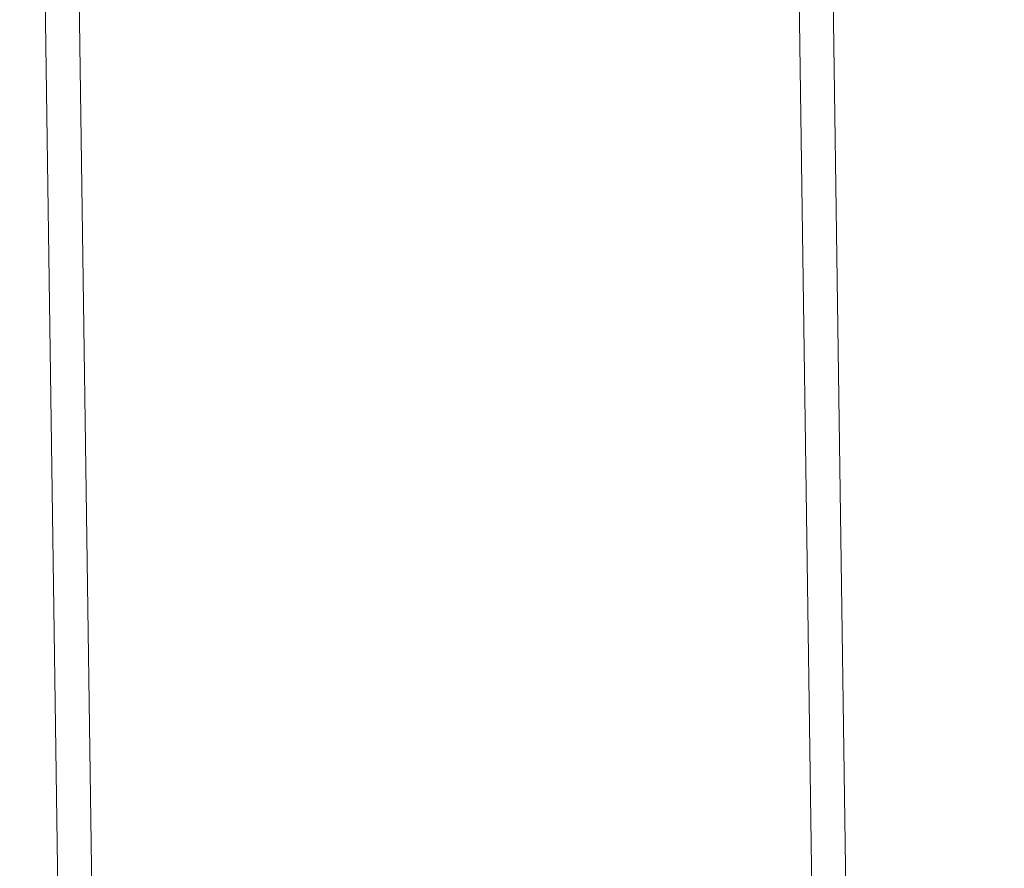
# Model space of a CAD drawing. Extents: x 147111805 to 147230536, y 410950310 to 411028142.
# Tile 118 of 256: x 147170173 to 147170344, y 410977230 to 410977378. Entities that reach past the tile are written whole.
import ezdxf

# ---------------------------------------------------------------- set-up
doc = ezdxf.new("R2010")
doc.units = 0
doc.header["$LTSCALE"] = 100
doc.layers.add('T--A9041--_VERHARDINGEN_Tegels', color=9, linetype='Continuous', transparency=0.3)
doc.layers.add('T--L9071--_TERREINMEUBILAIR_Stoelen', color=1, linetype='Continuous')

# ---------------------------------------------------------------- blocks, each defined once
blk = doc.blocks.new('Picknicktafel 180x160cm')
at = {"layer": 'T--L9071--_TERREINMEUBILAIR_Stoelen', "lineweight": 0}
for p, q in [((1794.09, 131.09), (6.12, 131.09)), ((6.12, 131.09), (1794.09, 131.09)), ((1794.09, 131.09), (6.12, 131.09)), ((1794.09, 131.09), (6.12, 131.09)), ((6.12, 125.18), (1794.09, 125.18)), ((1794.09, 125.18), (6.12, 125.18)), ((1794.09, 125.18), (6.12, 125.18)), ((1794.09, 125.18), (6.12, 125.18)), ((1794.09, 0), (6.12, 0)), ((6.12, 0), (1794.09, 0)), ((1794.09, 0), (6.12, 0)), ((1794.09, 0), (6.12, 0)), ((6.12, -5.91), (1794.09, -5.91)), ((1794.09, -5.91), (6.12, -5.91)), ((1794.09, -5.91), (6.12, -5.91)), ((1794.09, -5.91), (6.12, -5.91))]:
    blk.add_line(p, q, dxfattribs=at)

msp = doc.modelspace()

# ---------------------------------------------------------------- hatches: boundary and pattern name
at = {"layer": 'T--A9041--_VERHARDINGEN_Tegels'}
h = msp.add_hatch(dxfattribs=at)
h.set_pattern_fill('ANSI37', color=256, scale=200, angle=45)
h.paths.add_polyline_path([(147171124.62, 410978496.78), (147171124.62, 410985174.11), (147175311.82, 410985174.11), (147179724.02, 410985174.11), (147179724.02, 410987548.17), (147175674.62, 410987550.95), (147175674.62, 410986269.38), (147173554.62, 410986269.38), (147173554.62, 410986569.38), (147175374.62, 410986569.38), (147175374.62, 410989649.38), (147175374.62, 410993004.29), (147173550.82, 410993004.29), (147173550.82, 410993134.34), (147165980.82, 410993134.34), (147159696.06, 410993137.17), (147159704.98, 410992687.69), (147159705.67, 410992652.7), (147159710.63, 410990922.45), (147159740.01, 410990923.04), (147159789.32, 410988438.53), (147159881.8, 410983779.44), (147160071.93, 410974201.33), (147160091.77, 410973201.53), (147160156.27, 410969952.17), (147160833.64, 410969965.61), (147162965.72, 410970007.93), (147169999.33, 410970147.55), (147172541.33, 410970198.01), (147177217.91, 410970290.83), (147177327.89, 410970293.02), (147177280.26, 410972692.54), (147177850.15, 410972703.86), (147179529.82, 410972737.2), (147180789.56, 410972762.42), (147181028.88, 410972767.33), (147181031.04, 410975911.55), (147179805.65, 410975912.4), (147178580.26, 410975912.4), (147178580.26, 410979449.11), (147177580.26, 410979449.11), (147177580.26, 410977681.17), (147177580.26, 410975913.24), (147171124.62, 410975913.24)])
h.paths.add_polyline_path([(147165184.98, 410982437.84), (147164184.98, 410982437.84), (147164184.98, 410983437.84), (147165184.98, 410983437.84)], flags=16)

# ---------------------------------------------------------------- block references
at = {"layer": 'T--L9071--_TERREINMEUBILAIR_Stoelen', "rotation": 90.80802830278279}
msp.add_blockref('Picknicktafel 180x160cm', (147170330.02, 410975870.62), dxfattribs=at)

doc.saveas('drawing.dxf')
